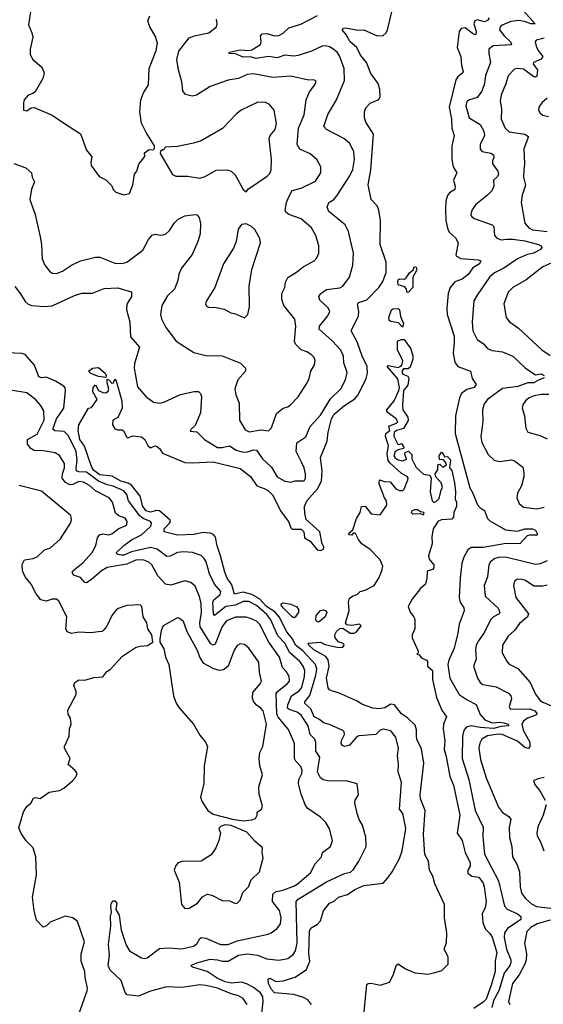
# Model space of a CAD drawing. Extents: x 2086813 to 2278017, y 548126 to 753336.
# Tile 253 of 256: x 2160558 to 2164068, y 669156 to 675762. Entities that reach past the tile are written whole.
import ezdxf

# ---------------------------------------------------------------- set-up
doc = ezdxf.new("R2010")
doc.units = 0

msp = doc.modelspace()

# ---------------------------------------------------------------- linework, layer by layer
at = {"layer": '0CON10XD'}
for points in [[(2160634.5, 675845), (2160617.1, 675727.1), (2160640, 675675), (2160645.7, 675645), (2160628.6, 675565), (2160628, 675528), (2160646.2, 675495), (2160706, 675445), (2160722, 675405), (2160713, 675367), (2160660.5, 675279.5), (2160645, 675266.7), (2160614.2, 675255.8), (2160588.8, 675225), (2160582.5, 675205), (2160583.8, 675155), (2160605, 675151.2), (2160635, 675171.2), (2160655, 675173.8), (2160775, 675121.2), (2160844.2, 675074.2), (2160965.8, 674995.8), (2161006.4, 674886.4), (2161041.7, 674841.7), (2161033.8, 674805), (2161036.7, 674785), (2161090.5, 674710.5), (2161135, 674687.5), (2161175, 674647.5), (2161185, 674622.5), (2161202.5, 674605), (2161255, 674586.2), (2161295, 674596.7), (2161316.2, 674655), (2161326.7, 674725), (2161343.6, 674746.4), (2161357.5, 674792.5), (2161397.5, 674845), (2161395, 674870), (2161425, 674892.5), (2161451.7, 674888.3), (2161461.7, 674898.3), (2161462.5, 674915), (2161405.8, 675005.8), (2161375, 675067.5), (2161362.5, 675145), (2161370.8, 675225), (2161388.3, 675271.7), (2161420.6, 675325), (2161426.2, 675435), (2161473.6, 675555), (2161480.9, 675605), (2161466.4, 675655), (2161430, 675715), (2161417.3, 675755), (2161431.3, 675788.7)], [(2163935, 675821.8), (2164013.3, 675735), (2163985, 675734.1), (2163941.4, 675751.4), (2163905, 675758), (2163850.4, 675749.6), (2163793.3, 675725), (2163779.5, 675715), (2163774.5, 675695), (2163805, 675653.1), (2163848.2, 675615), (2163855.4, 675594.6), (2163731.9, 675588.1), (2163703.5, 675565), (2163702.3, 675535), (2163714.6, 675475), (2163681.7, 675388.3), (2163673.8, 675335), (2163656.8, 675283.2), (2163625, 675239.4), (2163572.5, 675225), (2163555.6, 675214.4), (2163547.8, 675185), (2163571.4, 675105), (2163645, 675058.8), (2163668.9, 675015), (2163674.4, 674985), (2163645.5, 674925), (2163645, 674894.2), (2163658.8, 674878.8), (2163716.6, 674866.6), (2163734.2, 674855), (2163737.1, 674835), (2163728.6, 674815), (2163728.6, 674795), (2163764.4, 674745), (2163767.8, 674725), (2163760.3, 674709.7), (2163734, 674685), (2163735.6, 674645), (2163722.2, 674615), (2163694.7, 674585.3), (2163616.6, 674523.4), (2163590, 674485), (2163583.3, 674455), (2163585.7, 674445), (2163605, 674429.4), (2163725.8, 674385), (2163735.6, 674375), (2163741.4, 674315), (2163757.4, 674297.4), (2163785, 674286.4), (2163820.6, 674289.4), (2163865, 674290.8), (2163945, 674277.6), (2164037.1, 674255), (2164054.4, 674245), (2164058.9, 674235), (2164048.6, 674221.4), (2164003.3, 674195), (2163955, 674184.7), (2163895, 674158.2), (2163804.1, 674095.9), (2163740.5, 674065), (2163707.7, 674035), (2163623.8, 673915), (2163603.5, 673875), (2163591.8, 673735), (2163596.4, 673675), (2163625, 673615.8), (2163667, 673587), (2163695, 673556), (2163725, 673541.9), (2163795, 673533.8), (2163864.2, 673505), (2163946.4, 673426.4), (2164005, 673385.6), (2164015, 673380), (2164055, 673385.5), (2164073.3, 673375)], [(2162513.6, 669155), (2162490, 669185), (2162461.3, 669201.3), (2162395, 669221), (2162265, 669233.6), (2162245.8, 669255), (2162225.5, 669295), (2162222.9, 669325), (2162235, 669331.4), (2162275, 669309.5), (2162325, 669313.8), (2162405, 669336.7), (2162481.7, 669388.3), (2162503.4, 669445), (2162496.7, 669495), (2162501.2, 669648.8), (2162512.3, 669667.7), (2162555, 669694.3), (2162574.4, 669715), (2162595, 669783.3), (2162635, 669834), (2162665, 669847.1), (2162695.4, 669874.6), (2162755, 669893.1), (2162804.4, 669925), (2162865, 669953.9), (2162995, 669968.8), (2163026.7, 670005), (2163055.6, 670044.4), (2163105, 670133.3), (2163121.8, 670185), (2163146.9, 670335), (2163126.7, 670435), (2163104.2, 670465), (2163116.7, 670645), (2163094.4, 670715), (2163098.1, 670768.1), (2163091.2, 670825), (2163098, 670875), (2163079.1, 670949.1), (2163045, 670990.8), (2162995, 671001.4), (2162975, 670994.2), (2162944.5, 670965.5), (2162832, 670958), (2162813.8, 670946.2), (2162768.5, 670895), (2162735, 670884.7), (2162721.3, 670891.3), (2162712.5, 670905), (2162716, 670925), (2162736.1, 670965), (2162733.3, 670983.3), (2162723.8, 670993.8), (2162635, 671032.9), (2162593.6, 671043.6), (2162566.7, 671066.7), (2162532.5, 671085), (2162508.8, 671138.8), (2162470, 671175), (2162469.1, 671185), (2162501.9, 671228.2), (2162542.8, 671365), (2162549, 671405), (2162541.3, 671435), (2162455, 671526.5), (2162407.6, 671565), (2162386.9, 671606.9), (2162348.5, 671655), (2162297.1, 671755), (2162268.3, 671788.3), (2162213.2, 671825), (2162165, 671875.9), (2162115, 671906), (2162055, 671920.9), (2161998.5, 671908.5), (2161980.9, 671970.9), (2161949.1, 672015), (2161932, 672055), (2161904.7, 672165), (2161881.5, 672231.5), (2161871.3, 672291.3), (2161857.4, 672307.4), (2161837.3, 672317.2), (2161788.2, 672321.8), (2161725, 672308.7), (2161615, 672303.5), (2161526.5, 672326.5), (2161525.4, 672345), (2161562.2, 672385), (2161567.9, 672395), (2161565.5, 672405), (2161495, 672466.7), (2161475, 672468.5), (2161435, 672457.9), (2161405, 672466.2), (2161384.1, 672495), (2161365.6, 672565.6), (2161308, 672638), (2161285, 672651.5), (2161235, 672665.9), (2161178.4, 672698.4), (2161095, 672709.2), (2161055, 672736.7), (2161038.9, 672765), (2160991.8, 672901.8), (2160960.8, 672945), (2160949, 673005), (2160955.3, 673045), (2161020, 673155), (2161039.3, 673160.7), (2161077.1, 673215), (2161048.6, 673265), (2161051.4, 673295), (2161065, 673312.5), (2161085.8, 673275), (2161115, 673261.1), (2161135, 673259.2), (2161150.6, 673269.4), (2161155.7, 673284.3), (2161144.2, 673325), (2161145, 673350), (2161156.4, 673346.4), (2161175, 673323.3), (2161187.5, 673325), (2161195, 673350), (2161205, 673340), (2161242.5, 673205), (2161244.2, 673155), (2161216.1, 673093.9), (2161183.3, 673075), (2161180, 673045), (2161195, 673017.5), (2161215, 673010), (2161245, 673010), (2161255, 673002.5), (2161275, 672960), (2161285, 672957.5), (2161315, 672970), (2161375, 672962.5), (2161397.5, 672945), (2161416.4, 672906.4), (2161435, 672890), (2161465, 672902.5), (2161475, 672900), (2161494, 672885), (2161515, 672853.3), (2161665, 672791.1), (2161715, 672787.9), (2161855, 672796.6), (2162035, 672750.5), (2162105, 672697.1), (2162148.2, 672635), (2162197.2, 672617.2), (2162225, 672601.2), (2162251.9, 672575), (2162310.1, 672460.1), (2162360.6, 672395), (2162375, 672353.3), (2162385, 672343.3), (2162445, 672343.3), (2162463.3, 672325), (2162467.5, 672285), (2162505, 672262.5), (2162552.5, 672205), (2162575, 672200), (2162595, 672210), (2162596.2, 672225), (2162585.7, 672245.7), (2162568.9, 672325), (2162478.7, 672408.7), (2162468.6, 672448.6), (2162467.5, 672495), (2162483.8, 672535), (2162555.3, 672615), (2162581.7, 672665), (2162586.3, 672735), (2162574.6, 672825), (2162618.5, 672935), (2162625.3, 672995.3), (2162647.8, 673085), (2162667.1, 673115), (2162735.4, 673174.6), (2162805, 673218.6), (2162828.1, 673245), (2162880, 673355), (2162889.5, 673390.5), (2162886.7, 673435), (2162854.2, 673504.2), (2162820, 673600), (2162780.6, 673675), (2162829.5, 673775), (2162832.3, 673805), (2162823.5, 673856.5), (2162831.2, 673865), (2162885, 673882.4), (2162964.6, 673965), (2162991.8, 674005), (2163015.8, 674065.8), (2163015.3, 674135), (2162974.7, 674255), (2162977.6, 674415), (2162965.3, 674485.3), (2162953.8, 674513.8), (2162914, 674555), (2162894.3, 674655), (2162911.5, 674755), (2162929.2, 674995), (2162878, 675075), (2162869.2, 675105), (2162868.6, 675145), (2162879.1, 675170.9), (2162907, 675203), (2162965, 675226.2), (2162973.6, 675246.4), (2162973.2, 675295), (2162960.4, 675335), (2162910.9, 675400.9), (2162883.3, 675475), (2162843.5, 675523.5), (2162817.5, 675575), (2162773.3, 675615), (2162745.3, 675665.3), (2162720.8, 675695), (2162728.8, 675705), (2162745, 675707.4), (2162825, 675691.5), (2162865, 675695.5), (2162954.6, 675654.6), (2162995, 675657.1), (2163015, 675674), (2163023.9, 675693.9), (2163052, 675815)], [(2162375, 673180), (2162425, 673231.2), (2162485.7, 673325), (2162499.2, 673355), (2162509.2, 673405), (2162533.4, 673446.6), (2162538.6, 673475), (2162532.5, 673495), (2162512, 673515), (2162483.6, 673533.6), (2162445, 673546.7), (2162406.4, 673585), (2162400, 673605), (2162408.9, 673705), (2162402.6, 673752.6), (2162328.8, 673845), (2162314.6, 673885), (2162315.3, 673924.7), (2162335.4, 673965), (2162338.8, 674001.2), (2162355, 674032), (2162412.6, 674067.4), (2162458.8, 674105), (2162531.2, 674145), (2162550, 674165), (2162562.9, 674195), (2162564.3, 674245), (2162543.1, 674315), (2162513.1, 674365), (2162445, 674426.4), (2162362, 674455), (2162341.4, 674471.4), (2162338.1, 674485), (2162346.7, 674535), (2162365, 674578), (2162385, 674617.1), (2162445, 674633.1), (2162540.3, 674679.7), (2162576.2, 674735), (2162575.7, 674775.7), (2162550, 674825), (2162505, 674863.1), (2162435, 674893.1), (2162418.5, 674925), (2162427.5, 675035), (2162464.5, 675125), (2162478.5, 675225), (2162500.7, 675279.3), (2162537.5, 675325), (2162545, 675350), (2162529.3, 675359.3), (2162495, 675356), (2162375, 675384.5), (2162255, 675373.8), (2162125, 675400), (2162083.8, 675395), (2162025, 675366.9), (2161955, 675356.7), (2161835, 675313.1), (2161744.1, 675255.9), (2161715, 675250), (2161669.7, 675259.7), (2161651.4, 675285), (2161645.9, 675345.9), (2161621.9, 675425), (2161610.9, 675495), (2161625, 675552), (2161695, 675641.2), (2161726.7, 675653.3), (2161825, 675673.5), (2161877.8, 675715), (2161881.5, 675735), (2161876.2, 675765)], [(2162792.2, 674115), (2162795.4, 674195), (2162761.7, 674341.7), (2162739.4, 674385), (2162631.1, 674475), (2162619.1, 674505), (2162631.1, 674535), (2162663.5, 674556.5), (2162685, 674580), (2162771.6, 674715), (2162791.7, 674758.3), (2162801.4, 674825), (2162798.8, 674875), (2162770.7, 674930.7), (2162730.6, 674965), (2162615, 675025.6), (2162596.9, 675045), (2162623.1, 675126.9), (2162682, 675225), (2162734.7, 675355), (2162732.9, 675435), (2162701.1, 675521.1), (2162686.1, 675545), (2162657.3, 675567.3), (2162635, 675580), (2162605, 675587.1), (2162585, 675584.1), (2162515, 675552.2), (2162425, 675521.4), (2162395, 675518.4), (2162335, 675525.3), (2162285, 675506.2), (2162225.8, 675515.8), (2162143, 675503), (2162105, 675512.3), (2162055, 675511.3), (2162005, 675533.3), (2161960, 675535), (2161965, 675545.4), (2162035, 675559.8), (2162094.5, 675555.5), (2162115, 675559.4), (2162172.5, 675595), (2162177.2, 675615), (2162172.5, 675655), (2162183, 675667), (2162215, 675670.8), (2162265.6, 675654.4), (2162295, 675655.7), (2162325, 675671.4), (2162361.8, 675708.2), (2162443.1, 675733.1), (2162555, 675791.1)], [(2163704.6, 675775), (2163695, 675756.9), (2163675, 675748.1), (2163625, 675761.8), (2163610, 675755), (2163602, 675735), (2163618.3, 675685), (2163615, 675661.1), (2163601.1, 675665), (2163545, 675708.4), (2163516.7, 675703.3), (2163505, 675683.3), (2163490, 675575), (2163515.4, 675515), (2163518.9, 675455), (2163531.2, 675415), (2163528.2, 675405), (2163495, 675378.9), (2163481.9, 675358.1), (2163438.1, 675175), (2163451.7, 675095), (2163454.8, 675035), (2163469.7, 674985), (2163454, 674915), (2163454.2, 674824.2), (2163465, 674776), (2163487.9, 674735), (2163466.2, 674685), (2163478.2, 674645), (2163475.9, 674624.1), (2163440, 674600), (2163427, 674583), (2163414.7, 674545), (2163411.9, 674491.9), (2163413.8, 674415), (2163428.9, 674355), (2163440, 674335), (2163479.1, 674299.1), (2163497.5, 674265), (2163480.8, 674185), (2163486, 674175), (2163515, 674159.6), (2163632.2, 674152.2), (2163650, 674145), (2163640, 674125), (2163595, 674097.3), (2163565, 674052.7), (2163525, 674021.8), (2163475.9, 674004.1), (2163444.6, 673965), (2163431.2, 673925), (2163422.4, 673827.6), (2163424.7, 673785.3), (2163469.7, 673639.7), (2163471.7, 673595), (2163463.7, 673525), (2163474.7, 673465), (2163495.6, 673435), (2163580, 673405), (2163591.4, 673355), (2163619.2, 673315), (2163605.7, 673295), (2163555, 673281.3), (2163520, 673255), (2163507.4, 673225), (2163479.2, 673105), (2163477.1, 672985), (2163575, 672622), (2163596.7, 672585), (2163627.2, 672507.2), (2163645, 672487.5), (2163675, 672470), (2163694.2, 672415), (2163709.3, 672399.3), (2163815, 672340.4), (2163895, 672329.5), (2163944.8, 672345.2), (2163996.4, 672346.4), (2164016.9, 672336.9), (2164028.1, 672315), (2164026.8, 672303.2), (2163975.8, 672304.2), (2163961, 672299), (2163912.6, 672247.4), (2163805, 672245.2), (2163665, 672221), (2163585, 672221.1), (2163561.5, 672205), (2163535.4, 672155), (2163522.5, 672115), (2163510.4, 672015), (2163504.6, 671885), (2163510.4, 671855), (2163534.5, 671815), (2163538.5, 671795), (2163503.6, 671706.4), (2163495.4, 671645), (2163470.6, 671545), (2163435.6, 671465), (2163428.9, 671435), (2163442.5, 671345), (2163504.4, 671235), (2163557.7, 671197.7), (2163617.3, 671167.3), (2163645, 671100), (2163675.4, 671065), (2163725, 671043.9), (2163775, 671048.4), (2163803.7, 671043.7), (2163832.9, 671035), (2163835, 671023.1), (2163785, 671020.5), (2163734.5, 671005.5), (2163645, 671012.4), (2163584.8, 671025.2), (2163551.2, 671015), (2163536.2, 670993.8), (2163525.9, 670955), (2163525.3, 670805.3), (2163568, 670665), (2163611.1, 670455), (2163664.6, 670345), (2163661.9, 670281.9), (2163675, 670164), (2163767.1, 669985), (2163807.1, 669815), (2163825, 669794.6), (2163895, 669762.9), (2163917.8, 669745), (2163916.5, 669725), (2163828.8, 669665), (2163808.6, 669635), (2163806.2, 669605), (2163822.2, 669525), (2163849.8, 669455), (2163851, 669435), (2163842.7, 669415), (2163805.2, 669365), (2163771.1, 669245), (2163735, 669180.9), (2163722.4, 669135)], [(2164075, 675639.1), (2164021.2, 675625), (2164012.9, 675615), (2164020.6, 675585), (2164034.6, 675555), (2164065.6, 675515), (2164053.4, 675496.6), (2164003.3, 675475), (2164001.2, 675465), (2164028.2, 675425), (2164025, 675383.8), (2164015, 675375.8), (2164005, 675378.1), (2163935, 675431.2), (2163896, 675436), (2163875, 675430), (2163833.1, 675385), (2163818.1, 675331.9), (2163785, 675257.5), (2163780, 675215), (2163787.9, 675165), (2163785.5, 675095), (2163813.5, 675035), (2163840.2, 675010.2), (2163943.3, 674995), (2163969.2, 674979.2), (2163936.9, 674896.9), (2163942.9, 674795), (2163938.2, 674755), (2163935.3, 674705.3), (2163948.3, 674651.7), (2163926.4, 674585), (2163920.9, 674535), (2163945, 674396.7), (2163970.8, 674365), (2163995, 674353.1), (2164095, 674340.3)], [(2164093.1, 675236.9), (2164057.5, 675205), (2164038.8, 675175), (2164036, 675155), (2164046.2, 675135), (2164065, 675121.4), (2164102.4, 675112.4)], [(2162075, 674607.5), (2162092.7, 674627.3), (2162217.8, 674712.2), (2162235, 674731.2), (2162244.4, 674755), (2162245.5, 674825), (2162231.2, 674965), (2162236.9, 674985), (2162269.5, 675025), (2162280, 675065), (2162263.8, 675155), (2162231.2, 675195), (2162205, 675207.1), (2162155, 675208), (2162042, 675155), (2162010.2, 675129.8), (2161917.2, 675032.8), (2161775, 674950), (2161723.9, 674933.9), (2161615, 674912.5), (2161533, 674907), (2161525, 674890), (2161515, 674890), (2161501.7, 674878.3), (2161500, 674865), (2161583, 674723), (2161605, 674712), (2161683.1, 674713.1), (2161765, 674699.2), (2161800.3, 674709.7), (2161875, 674752.9), (2161947.5, 674755), (2161975.5, 674745.5), (2162002.4, 674722.4), (2162055, 674623.3), (2162075, 674607.5)], [(2160518.3, 674798.3), (2160598.3, 674768.3), (2160638, 674735), (2160641.2, 674705), (2160656, 674675), (2160638, 674625), (2160626.2, 674555), (2160661.2, 674455), (2160694.3, 674305), (2160704.3, 674255), (2160707.7, 674157.7), (2160726.4, 674116.4), (2160756.7, 674075), (2160775, 674061.2), (2160805, 674058.8), (2160845, 674074), (2160905, 674115.7), (2160965, 674144.2), (2161065, 674168), (2161095, 674170), (2161195, 674128.1), (2161245, 674126.7), (2161275, 674134.4), (2161384.1, 674215.9), (2161421.5, 674288.5), (2161445, 674317.1), (2161465, 674324.3), (2161505, 674317.1), (2161535, 674324.4), (2161562.3, 674347.7), (2161595, 674400), (2161621.2, 674425), (2161665, 674445.8), (2161735, 674456.2), (2161745, 674453.3), (2161761.2, 674435), (2161770.8, 674395), (2161768.6, 674325), (2161752.5, 674275), (2161715, 674186), (2161642.2, 674095), (2161624.4, 674055), (2161617.8, 674012.2), (2161595.6, 673955), (2161549.4, 673910.6), (2161510.8, 673845), (2161501.4, 673785), (2161508.6, 673755), (2161537.2, 673697.2), (2161606.2, 673605), (2161725, 673530), (2161805, 673509.2), (2161915, 673507.1), (2162037.2, 673457.2), (2162071.2, 673425), (2162071.2, 673405), (2162021.2, 673345), (2162000.8, 673285), (2162007.1, 673245), (2162029.5, 673189.5), (2162030.8, 673075), (2162069.8, 673009.8), (2162096.6, 672996.6), (2162175, 673011.4), (2162225, 673003.8), (2162245, 673023.3), (2162279.8, 673120.2), (2162324.5, 673155.5), (2162355, 673165.8), (2162375, 673180)], [(2162065, 673762.5), (2162087.5, 673785), (2162098.8, 673835), (2162097.1, 673975), (2162113.1, 674086.9), (2162173.3, 674265), (2162168.8, 674295), (2162133.8, 674355), (2162112.5, 674375), (2162075, 674393.3), (2162045, 674387.5), (2162022.3, 674357.7), (2162010, 674275), (2161991.7, 674228.3), (2161924, 674125), (2161867.1, 673965), (2161810, 673875), (2161803.3, 673855), (2161810.5, 673840.5), (2161823, 673833), (2161875, 673830.8), (2161929.7, 673819.7), (2161972.5, 673795), (2162005, 673788), (2162065, 673762.5)], [(2160525, 673973.3), (2160563.7, 673923.7), (2160595, 673870.5), (2160615, 673853.3), (2160640, 673845), (2160725, 673837.5), (2160775, 673843.1), (2160925, 673912.3), (2160975, 673926.9), (2161045, 673926.9), (2161125, 673959.2), (2161215, 673962.5), (2161306.4, 673936.4), (2161308, 673905), (2161276.8, 673853.2), (2161273.3, 673815), (2161297.1, 673735), (2161301.1, 673635), (2161361.4, 673565), (2161328.2, 673455), (2161325.5, 673424.5), (2161348.5, 673298.5), (2161402.9, 673235), (2161455, 673196.5), (2161495, 673190), (2161525, 673196.4), (2161635, 673246.9), (2161727, 673267), (2161756.7, 673266.7), (2161770.8, 673255), (2161775.6, 673235), (2161769.5, 673125), (2161735, 673040), (2161707.5, 673015), (2161701.7, 673001.7), (2161745, 672998), (2161795.8, 672945), (2161885, 672892.3), (2161915, 672890.9), (2161965, 672903.8), (2162010, 672875), (2162055, 672860.3), (2162085, 672862.6), (2162125, 672876.5), (2162145, 672874.5), (2162185.9, 672815), (2162245, 672759.5), (2162285, 672694.4), (2162335, 672666.9), (2162375, 672659.2), (2162405, 672668), (2162465, 672668), (2162474.4, 672685.6), (2162473.3, 672715), (2162465, 672756.2), (2162448.5, 672788.5), (2162412.2, 672865), (2162416.1, 672923.9), (2162475.8, 672964.2), (2162505, 673033.1), (2162575, 673108.8), (2162642.3, 673217.7), (2162710, 673285), (2162743.1, 673345), (2162754.1, 673394.1), (2162730.9, 673460.9), (2162728.8, 673505), (2162710, 673545), (2162655, 673604.6), (2162565.6, 673685), (2162566.7, 673705), (2162624.5, 673775), (2162636.5, 673805), (2162625, 673830), (2162569.4, 673879.4), (2162563.5, 673905), (2162575.6, 673925), (2162615, 673951.3), (2162705, 673963.5), (2162725.3, 673974.7), (2162768.9, 674035), (2162792.2, 674115)], [(2163155, 673932.5), (2163150, 673955), (2163138.9, 673968.9), (2163095, 673983.8), (2163091.9, 674005), (2163095, 674016.2), (2163105, 674023.3), (2163135, 674021.2), (2163149.7, 674030.3), (2163172, 674065), (2163196.2, 674083.8), (2163205, 674106.7), (2163215, 674102.5), (2163220, 674085), (2163194, 674035), (2163194.2, 673965), (2163165, 673933.3), (2163155, 673932.5)], [(2164125, 674132.1), (2164065, 674104.6), (2163954.1, 674015.9), (2163864, 673965), (2163831.9, 673935), (2163804.4, 673855), (2163819.2, 673765), (2163840.8, 673735), (2163902.7, 673692.7), (2164058.3, 673548.3), (2164115, 673508.1)], [(2163125, 673700), (2163097.7, 673727.7), (2163046.4, 673736.4), (2163034, 673745), (2163032.5, 673765), (2163050.8, 673815), (2163058.7, 673821.3), (2163095, 673825.3), (2163105, 673816.2), (2163110.3, 673770.3), (2163130.5, 673725), (2163125, 673700)], [(2162868, 669105), (2162885, 669287.5), (2162895, 669296.2), (2162915, 669298), (2162975, 669284), (2163036.7, 669305), (2163063.8, 669355), (2163081.2, 669415), (2163095, 669426.7), (2163145, 669393.8), (2163205.8, 669365.8), (2163295, 669357.3), (2163334.1, 669365.9), (2163388.2, 669381.8), (2163430.4, 669425), (2163430.9, 669475), (2163403.3, 669525), (2163418.7, 669571.3), (2163422.2, 669635), (2163406.4, 669735), (2163405, 669825.6), (2163341.9, 669965), (2163328.2, 670015), (2163305, 670056.2), (2163297.5, 670115), (2163275, 670160), (2163265.7, 670295.7), (2163275.5, 670455), (2163245.4, 670535.4), (2163241.6, 670561.6), (2163267, 670773), (2163251, 670871), (2163220.6, 670935), (2163217.4, 670957.4), (2163218.1, 670998.1), (2163208.3, 671028.3), (2163157.9, 671077.9), (2163118.1, 671105), (2163071.2, 671165), (2163045, 671168.9), (2163005, 671145.3), (2162965, 671138.9), (2162925, 671142.3), (2162855, 671166.5), (2162815, 671191.4), (2162695, 671246.7), (2162655, 671256.2), (2162635, 671266.7), (2162625, 671280), (2162614.6, 671344.6), (2162633.3, 671425), (2162626.9, 671466.9), (2162609.6, 671489.6), (2162529.2, 671535), (2162496.2, 671565), (2162491.7, 671578.3), (2162575, 671586.2), (2162605, 671570), (2162695, 671548.8), (2162725, 671552), (2162733.3, 671565), (2162730, 671575), (2162695, 671588.8), (2162672.5, 671615), (2162670.8, 671635), (2162681.9, 671658.1), (2162705, 671676.7), (2162725, 671680), (2162772.5, 671645), (2162800, 671645), (2162816.2, 671655), (2162846.7, 671695), (2162835, 671707.5), (2162785, 671697.5), (2162751.7, 671701.7), (2162742.5, 671715), (2162766.7, 671795), (2162761.2, 671855), (2162769.3, 671880.7), (2162793, 671897), (2162820, 671905), (2162840, 671925), (2162875, 671933.8), (2162933.9, 671966.1), (2162965.6, 672014.4), (2162986, 672064), (2162991.5, 672095), (2162975, 672138), (2162908.3, 672208.3), (2162851.2, 672245), (2162828.8, 672275), (2162810, 672315), (2162795, 672320), (2162785, 672302.5), (2162770, 672305), (2162762.5, 672315), (2162791.7, 672338.3), (2162816.7, 672415), (2162840, 672455), (2162850, 672495), (2162875, 672497.5), (2162915, 672447.5), (2162975, 672440), (2163020, 672505), (2163017.5, 672535), (2163002.5, 672555), (2162968.3, 672648.3), (2162970, 672675), (2163004, 672664), (2163040.7, 672660.7), (2163080, 672615), (2163105, 672603.8), (2163126, 672604), (2163135, 672612.5), (2163160, 672675), (2163162, 672685), (2163155, 672698), (2163116.9, 672716.9), (2163038.5, 672788.5), (2163028.6, 672805), (2163021.7, 672848.3), (2163030, 672905), (2163010.5, 672965), (2163011.9, 672985), (2163038.8, 673005), (2163033.3, 673035), (2163085, 673054.3), (2163092.5, 673065), (2163082.5, 673085), (2163028.8, 673125), (2163020, 673135), (2163020, 673145), (2163068.1, 673205), (2163100.5, 673275), (2163103.5, 673295), (2163093.2, 673353.2), (2163021.2, 673435), (2163027.5, 673442.5), (2163095, 673428.9), (2163113.4, 673436.6), (2163122.2, 673447.8), (2163125.5, 673475.5), (2163090, 673545), (2163090, 673605), (2163115, 673617.5), (2163135, 673615.5), (2163179.1, 673555), (2163193.3, 673505), (2163193.3, 673485), (2163175, 673430), (2163161.2, 673418.8), (2163131.1, 673418.9), (2163120.6, 673405), (2163126, 673385), (2163160.8, 673370.8), (2163167.3, 673357.3), (2163158.9, 673311.1), (2163131.1, 673275), (2163123.1, 673175), (2163125.7, 673145), (2163160, 673095), (2163163, 673073), (2163131.2, 673018.8), (2163085, 673006.9), (2163068.1, 672991.9), (2163067.1, 672967.1), (2163093.3, 672915), (2163105, 672912.5), (2163118.3, 672918.3), (2163132.5, 672895), (2163130, 672885), (2163095, 672876.7), (2163076, 672865), (2163067.1, 672835), (2163075, 672822), (2163095, 672809.2), (2163125, 672803.3), (2163141.7, 672808.3), (2163150, 672815), (2163140, 672845), (2163142, 672858), (2163165, 672866.7), (2163185.8, 672845), (2163186.7, 672815), (2163215, 672756.7), (2163265, 672712.5), (2163306.4, 672706.4), (2163317.5, 672685), (2163310, 672595), (2163323.8, 672535), (2163333.6, 672523.6), (2163350.7, 672529.3), (2163370.7, 672549.3), (2163382.5, 672605), (2163392.5, 672625), (2163382.5, 672655), (2163347.5, 672695), (2163342.5, 672715), (2163360, 672745), (2163360, 672775), (2163375, 672780), (2163395, 672760), (2163420, 672775), (2163417, 672787), (2163398.3, 672808.3), (2163371.7, 672811.7), (2163370, 672835), (2163385, 672860), (2163400, 672845), (2163405, 672830), (2163425, 672832.5), (2163445, 672810), (2163440, 672755), (2163455, 672737.5), (2163472.9, 672655), (2163480, 672595), (2163477.5, 672545), (2163485.6, 672525), (2163487.1, 672495), (2163468.8, 672455), (2163465.8, 672425), (2163455, 672411.2), (2163385, 672406.7), (2163362.3, 672397.7), (2163330, 672345), (2163320, 672295), (2163323.8, 672245), (2163298, 672165), (2163303, 672143), (2163333.3, 672105), (2163334.4, 672085), (2163325, 672073.5), (2163288.8, 672061.2), (2163288.1, 672015), (2163279.4, 671975), (2163244.2, 671945), (2163189.2, 671875), (2163162.5, 671825), (2163176.4, 671786.4), (2163201.2, 671755), (2163207.1, 671737.1), (2163206.7, 671675), (2163188.8, 671635), (2163188.8, 671615), (2163230, 671525), (2163230, 671515), (2163220, 671505), (2163235, 671500), (2163250.8, 671480.8), (2163285.8, 671465), (2163291.4, 671455), (2163291.2, 671425), (2163324.5, 671394.5), (2163326.3, 671335), (2163351.2, 671215), (2163388.4, 671128.4), (2163419.6, 671085), (2163399.2, 671035), (2163396.5, 671005), (2163407, 670923), (2163404.1, 670865), (2163417.9, 670817.9), (2163441.6, 670685), (2163465.2, 670625), (2163509.5, 670425), (2163490, 670305), (2163524.1, 670255), (2163543.4, 670175), (2163578, 670105), (2163577.6, 670082.4), (2163563.3, 670055), (2163562.5, 670035), (2163590, 670015), (2163635, 670008), (2163665, 669969.2), (2163672.7, 669945), (2163685.5, 669845), (2163677.4, 669802.6), (2163659.4, 669765), (2163662.4, 669702.4), (2163679.6, 669659.6), (2163710.2, 669630.2), (2163725, 669605.8), (2163755.7, 669504.3), (2163745.3, 669445), (2163745, 669376.2), (2163721.7, 669291.7), (2163685, 669189.7), (2163665, 669169.5), (2163601.5, 669128.5)], [(2162181.9, 669095), (2162191.1, 669175), (2162188.8, 669205), (2162171.8, 669231.8), (2162125, 669269), (2162085, 669291.4), (2162045, 669303.9), (2161975, 669298.4), (2161935, 669306), (2161881.7, 669331.7), (2161815.3, 669375.3), (2161716, 669405), (2161704.1, 669415.9), (2161745, 669434.6), (2161835, 669458.2), (2161885, 669453), (2161915.2, 669445.2), (2161955, 669444.7), (2162025, 669484.7), (2162085, 669494.2), (2162151.2, 669485), (2162215, 669461.8), (2162295, 669451.2), (2162355, 669463.8), (2162390.8, 669489.2), (2162407.9, 669515), (2162417.2, 669565), (2162410.7, 669845), (2162425, 669860.8), (2162615, 669976.6), (2162735, 670032.7), (2162775, 670041.9), (2162795, 670059.2), (2162831.5, 670115), (2162880, 670215), (2162877.8, 670277.8), (2162856.9, 670356.9), (2162833.6, 670396.4), (2162819.4, 670435), (2162805.7, 670505), (2162807.5, 670525), (2162829.5, 670560.5), (2162820, 670635), (2162745.8, 670655.8), (2162633.7, 670653.7), (2162592.6, 670662.6), (2162575, 670674.2), (2162554.7, 670715), (2162570.7, 670815), (2162542.1, 670855), (2162542.1, 670912.1), (2162535.6, 670935), (2162505.3, 670965.3), (2162492.4, 671025), (2162445.3, 671095), (2162417.5, 671115), (2162363.4, 671133.4), (2162353.3, 671143.3), (2162355.7, 671165), (2162380.5, 671225), (2162431.5, 671258.5), (2162449.1, 671280.9), (2162467.4, 671355), (2162469.3, 671395), (2162458.9, 671425), (2162436.8, 671455), (2162366, 671516), (2162337.8, 671577.8), (2162289.1, 671629.1), (2162264.6, 671684.6), (2162240.9, 671735), (2162215, 671772), (2162145, 671832.3), (2162095, 671857.7), (2162055, 671857.9), (2162005, 671834.3), (2161940.8, 671825), (2161864, 671765), (2161856.7, 671776.7), (2161852.1, 671855), (2161860.1, 671869.9), (2161901.6, 671905), (2161906.6, 671925), (2161864.7, 671975), (2161830.3, 672045), (2161807.8, 672125), (2161795, 672147.8), (2161775, 672166.2), (2161716.5, 672186.5), (2161655, 672190.8), (2161615, 672187.1), (2161567.6, 672162.4), (2161545, 672161.2), (2161478.8, 672208.8), (2161435, 672220.2), (2161307.7, 672192.3), (2161255, 672169.1), (2161239, 672169), (2161216, 672175), (2161204.4, 672185), (2161256, 672234), (2161307.2, 672272.8), (2161375.1, 672304.9), (2161436.6, 672365), (2161442.5, 672385), (2161435.2, 672395.2), (2161385.1, 672415.1), (2161362.7, 672432.7), (2161287, 672535), (2161275.7, 672575.7), (2161255, 672600), (2161185, 672632.8), (2161145, 672641.3), (2161085, 672665.4), (2161005, 672725.6), (2160955, 672728.7), (2160939.7, 672735), (2160935.9, 672755), (2160942.6, 672805), (2160935.5, 672865), (2160885, 672969.7), (2160855, 672999.4), (2160793.8, 673003.8), (2160779.1, 673015), (2160805, 673083.8), (2160853.4, 673155), (2160864.5, 673275), (2160862.2, 673292.2), (2160853.6, 673303.6), (2160797.6, 673337.6), (2160735, 673364.7), (2160705, 673359.1), (2160687.1, 673365), (2160658, 673445), (2160595, 673515.4), (2160575, 673521.5), (2160472.2, 673527.8)], [(2161135, 673362.5), (2161085, 673367.5), (2161035, 673387.5), (2161020, 673405), (2161045, 673424.2), (2161085, 673428.8), (2161130, 673390), (2161137.5, 673375), (2161135, 673362.5)], [(2164075, 673360), (2164036, 673344), (2164003.8, 673325), (2163965, 673325.2), (2163898.3, 673301.7), (2163795, 673288.8), (2163693.5, 673215), (2163671.5, 673185), (2163660.5, 673145), (2163663.1, 673065), (2163649.4, 672965), (2163655.7, 672925), (2163699.2, 672845), (2163737.9, 672807.9), (2163775, 672798.9), (2163855, 672809.4), (2163875, 672801.4), (2163930, 672760), (2163938.1, 672725), (2163937.5, 672695), (2163921.1, 672635), (2163894.3, 672585), (2163890.8, 672555), (2163905.8, 672515), (2163935, 672491.9), (2164025, 672480.8), (2164075, 672491.8)], [(2162055, 669194.4), (2162025, 669211.8), (2161975, 669225.4), (2161885, 669264.7), (2161805, 669282.7), (2161765, 669285.3), (2161645, 669269.1), (2161545, 669272.1), (2161435.2, 669244.8), (2161355, 669210.7), (2161278.9, 669218.9), (2161264.6, 669235), (2161237.1, 669315), (2161165, 669385.7), (2161150.9, 669415), (2161159.6, 669485), (2161154, 669556), (2161167.8, 669682.2), (2161166.7, 669745), (2161173.3, 669775), (2161169.2, 669815), (2161174.2, 669835), (2161185, 669850), (2161195, 669850.8), (2161209.5, 669835), (2161202.7, 669792.7), (2161224.1, 669754.1), (2161237.8, 669652.2), (2161272.4, 669552.4), (2161293.1, 669515), (2161375, 669468), (2161395, 669462.5), (2161411.7, 669468.3), (2161495, 669529.6), (2161555, 669534.6), (2161645, 669528.4), (2161723.8, 669545), (2161745, 669562.5), (2161765, 669598.1), (2161776.2, 669603.8), (2161805, 669600), (2161905, 669556.1), (2161955, 669556.5), (2162015, 669582.5), (2162222.9, 669627.1), (2162244.6, 669635.4), (2162284.6, 669665.4), (2162307.1, 669695), (2162311.8, 669735), (2162299.4, 669785), (2162253.3, 669845), (2162254.6, 669895.4), (2162275, 669912.9), (2162315, 669918.9), (2162395, 669947.6), (2162417.5, 669962.5), (2162510.5, 670039.5), (2162535.4, 670095), (2162580.6, 670145), (2162588, 670175), (2162641.4, 670215), (2162656, 670255), (2162633.7, 670333.7), (2162610, 670375), (2162575, 670410.8), (2162489.1, 670469.1), (2162475, 670490), (2162444.6, 670565), (2162428, 670635), (2162429.1, 670665), (2162448.7, 670705), (2162452, 670725), (2162442, 670752), (2162408.1, 670788.1), (2162400, 670805), (2162399.2, 670905), (2162359, 670999), (2162291.5, 671081.5), (2162280.6, 671105), (2162277.8, 671242.2), (2162285.4, 671255), (2162351.2, 671305), (2162366.2, 671325), (2162365.4, 671355), (2162345.6, 671385.6), (2162320.6, 671415), (2162298.8, 671485), (2162228.9, 671585), (2162168.7, 671705), (2162145, 671727.5), (2162105, 671745.5), (2162075, 671753.8), (2162005, 671752.9), (2161945, 671727.8), (2161915, 671690), (2161868.9, 671571.1), (2161855, 671565.6), (2161839.5, 671575), (2161767.7, 671687.7), (2161765.2, 671715), (2161777.4, 671785), (2161773.6, 671845), (2161762.9, 671892.9), (2161735, 671961.4), (2161705, 671985.6), (2161665, 671996.5), (2161571.5, 671968.5), (2161535, 671974.6), (2161485, 672031.2), (2161443.8, 672105), (2161423, 672123), (2161385, 672137.6), (2161335.9, 672135.9), (2161275, 672108.1), (2161145, 672086.9), (2161106.9, 672065), (2161036.8, 672003.2), (2161005, 671984.4), (2160995, 671985.7), (2160965, 672018.5), (2160919.5, 672035), (2160909.4, 672055), (2160914, 672065), (2160981.2, 672118.8), (2161042.7, 672187.3), (2161067.7, 672235), (2161079.6, 672285), (2161091.9, 672305), (2161115, 672311.8), (2161155, 672306.2), (2161175, 672312.1), (2161221.5, 672348.5), (2161265, 672365.7), (2161275.7, 672375), (2161279.4, 672395), (2161265, 672418.5), (2161222.8, 672432.8), (2161200.5, 672450.5), (2161180, 672525), (2161158.6, 672555), (2161065, 672601.2), (2161025, 672636.6), (2160985, 672659.2), (2160955, 672663.3), (2160915, 672643.3), (2160895, 672641), (2160865, 672656.8), (2160843.2, 672686.8), (2160843.8, 672715), (2160858.2, 672755), (2160858.2, 672785), (2160825, 672838.6), (2160795, 672856.7), (2160715, 672869.8), (2160655, 672870.7), (2160631.8, 672885), (2160611.2, 672915), (2160610.9, 672945), (2160675, 672981.1), (2160720.8, 673075), (2160718.5, 673138.5), (2160696.7, 673175), (2160665, 673210.6), (2160605, 673259.5), (2160495, 673276.9)], [(2164105, 673247.3), (2164055, 673247.7), (2164007.6, 673237.6), (2163973.8, 673225), (2163948, 673205), (2163930.9, 673179.1), (2163926, 673155), (2163942.5, 673105), (2163950.9, 673020.9), (2163965.6, 672995.6), (2164045, 672973.1), (2164095, 672949.2)], [(2160997.1, 669335), (2160994.3, 669375), (2160969.2, 669445), (2160970.6, 669495), (2160991.4, 669575), (2160945, 669711.2), (2160915, 669736.2), (2160862.3, 669747.7), (2160763, 669707), (2160738.3, 669681.7), (2160715, 669673.8), (2160669.7, 669719.7), (2160654.6, 669784.6), (2160643.8, 669875), (2160670.5, 670025), (2160666.3, 670146.3), (2160647.5, 670205), (2160601.7, 670251.7), (2160565, 670306.2), (2160551.2, 670338.8), (2160582.3, 670447.7), (2160605, 670482.5), (2160632.5, 670505), (2160650.7, 670539.3), (2160665, 670542.5), (2160695, 670536.7), (2160755, 670578), (2160825, 670589.2), (2160854.5, 670605.5), (2160911.2, 670655), (2160932.7, 670677.3), (2160942, 670705), (2160930, 670725), (2160883.8, 670765), (2160896.7, 670805), (2160857.5, 670875), (2160857.5, 670885), (2160888.8, 670955), (2160892.5, 671005), (2160902.5, 671035), (2160897.5, 671075), (2160883.6, 671103.6), (2160880.7, 671129.3), (2160936.7, 671235), (2160936.7, 671255), (2160920, 671295), (2160927.5, 671315), (2160955, 671332.5), (2160995, 671330), (2161055, 671348.8), (2161115, 671353.3), (2161142.3, 671387.7), (2161165, 671403.3), (2161247.7, 671492.3), (2161335, 671550), (2161365, 671559.2), (2161415, 671563.3), (2161450, 671585), (2161443.3, 671635), (2161417.5, 671675), (2161410, 671715), (2161385.8, 671755), (2161376.2, 671825), (2161365, 671836.7), (2161275, 671832), (2161211.7, 671808.3), (2161174.5, 671765.5), (2161145, 671696.7), (2161125, 671670), (2161111.7, 671658.3), (2161085, 671655.7), (2161035, 671648.9), (2160955, 671652.7), (2160905, 671643.6), (2160876, 671655), (2160866.9, 671675), (2160874.3, 671755), (2160820.5, 671860.5), (2160803.6, 671873.6), (2160775, 671873.8), (2160735, 671860), (2160700.5, 671870.5), (2160669.3, 671909.3), (2160633.8, 671975), (2160595, 672023.8), (2160577.1, 672065), (2160574.1, 672105.9), (2160590.8, 672139.2), (2160647.7, 672147.7), (2160675, 672158.1), (2160725, 672204.2), (2160765, 672217.5), (2160831.1, 672278.9), (2160899.2, 672385), (2160905.9, 672405.9), (2160901.2, 672435), (2160705, 672598.6), (2160555, 672635.8)], [(2163265, 672440), (2163270, 672455), (2163245, 672460), (2163225, 672472.5), (2163205, 672473.3), (2163183.8, 672465), (2163183.3, 672455), (2163195, 672447.5), (2163245, 672450), (2163265, 672440)], [(2164095, 672132.2), (2164048, 672112), (2164015, 672105.8), (2163823.6, 672153.7), (2163775, 672156.6), (2163743.6, 672146.3), (2163714.7, 672125.3), (2163703.3, 672105), (2163694.4, 672025), (2163671.1, 671965), (2163677.8, 671895), (2163706.7, 671866.7), (2163765, 671813.1), (2163777.5, 671785), (2163771.4, 671775), (2163734.2, 671755.8), (2163713.8, 671736.2), (2163675, 671652.7), (2163633.1, 671595), (2163619.2, 671565), (2163612.9, 671535), (2163617.4, 671472.6), (2163600.5, 671425), (2163627.8, 671345), (2163645.7, 671315.7), (2163662.4, 671302.4), (2163751.2, 671285), (2163835, 671244.4), (2163849.5, 671225), (2163854.4, 671205), (2163839.4, 671155), (2163846.7, 671136.7), (2163975, 671137.3), (2164011.3, 671125), (2164027.7, 671105), (2164018.5, 671095), (2163961.8, 671075), (2163935.3, 671055), (2163923.5, 671035), (2163933.6, 670995), (2163976.8, 670915), (2163978.4, 670885), (2163968.6, 670871.4), (2163945, 670879.7), (2163895, 670920.6), (2163793.1, 670965), (2163765, 670967.8), (2163693.1, 670956.9), (2163657.1, 670935), (2163642.3, 670907.8), (2163635.3, 670875), (2163647.4, 670797.4), (2163685, 670674.2), (2163768.5, 670478.5), (2163795, 670441.8), (2163837.8, 670415), (2163850, 670395), (2163838.5, 670345), (2163841.2, 670275), (2163857.1, 670215), (2163861.8, 670145), (2163892.2, 670092.2), (2163909.5, 670045), (2163913, 669943), (2163922.3, 669902.3), (2163948.8, 669865), (2163989.9, 669829.9), (2164022.2, 669812.2), (2164192.5, 669792.5)], [(2164095, 671968.2), (2164065, 671961.8), (2164005, 671962.5), (2163949.4, 671999.4), (2163927, 672007), (2163895, 672008.2), (2163875, 671995.7), (2163867.3, 671965), (2163884.5, 671885), (2163969.6, 671775), (2163961.5, 671755), (2163908, 671712), (2163874.6, 671665), (2163833.1, 671626.9), (2163794.4, 671565), (2163792.2, 671515), (2163825, 671454), (2163838.9, 671438.9), (2163898.1, 671408.1), (2163980.6, 671315), (2164015, 671236), (2164048.2, 671195), (2164065, 671182), (2164155, 671143.9)], [(2162395, 671750), (2162385, 671756.5), (2162323.1, 671815), (2162310, 671835), (2162313.8, 671845), (2162325, 671848.6), (2162375, 671840.5), (2162415, 671822.5), (2162426.9, 671805), (2162427.9, 671787.9), (2162405, 671754.4), (2162395, 671750)], [(2162565, 671722.5), (2162555, 671722.5), (2162544.1, 671734.1), (2162546.2, 671765), (2162575, 671798.8), (2162595, 671803.3), (2162608.3, 671798.3), (2162616.7, 671785), (2162606.7, 671755), (2162565, 671722.5)], [(2162055, 670387.5), (2162115, 670392.5), (2162138.3, 670401.7), (2162150, 670425), (2162150, 670445), (2162180, 670465), (2162186.7, 670485), (2162163.8, 670565), (2162161.2, 670615), (2162186.2, 670695), (2162166.8, 670756.8), (2162163.3, 670805), (2162168.1, 670845), (2162187.5, 670885), (2162213.1, 671035), (2162190, 671125), (2162175, 671143.8), (2162143.3, 671165), (2162125, 671190), (2162119.4, 671209.4), (2162121.7, 671248.3), (2162170.8, 671305), (2162179.2, 671325), (2162165.6, 671385), (2162161.3, 671451.3), (2162095, 671546), (2162065, 671569.2), (2162035, 671574.3), (2162015, 671564), (2161995, 671532), (2161955.2, 671424.8), (2161925, 671399.6), (2161895, 671394.7), (2161855, 671408.7), (2161793.3, 671443.3), (2161765.4, 671485), (2161749.7, 671530.3), (2161680, 671655), (2161656.7, 671725), (2161625, 671746.2), (2161615, 671748.8), (2161520, 671695), (2161506, 671665), (2161496.7, 671605), (2161497.5, 671585), (2161525, 671540), (2161536.2, 671485), (2161558, 671435), (2161590, 671225), (2161606.1, 671176.1), (2161626.7, 671145), (2161724, 671035), (2161765, 670962.5), (2161803.3, 670915), (2161816, 670885), (2161793.8, 670755), (2161793, 670637), (2161770, 670545), (2161780, 670515), (2161820, 670455), (2161855, 670431.2), (2161985, 670397.5), (2162055, 670387.5)], [(2164075, 670677.5), (2164030.6, 670669.4), (2164003.3, 670655), (2164013.3, 670625), (2164042, 670592), (2164080, 670525)], [(2164087.5, 670495), (2164067.1, 670425), (2164032.6, 670347.4), (2164025.6, 670305), (2164026.9, 670285), (2164050, 670245), (2164071.1, 670185)], [(2161665, 669797.5), (2161695, 669801.2), (2161748.8, 669835), (2161782.7, 669877.3), (2161815, 669893.8), (2161845, 669888.8), (2161915, 669851.2), (2161965, 669850), (2162005, 669831.2), (2162015, 669833.8), (2162035, 669853.8), (2162053.1, 669905), (2162092.5, 669945), (2162108.9, 669991.1), (2162165.7, 670045), (2162190.7, 670139.3), (2162183.3, 670175), (2162186.1, 670206.1), (2162135, 670250), (2162080.5, 670310.5), (2161976.4, 670356.4), (2161935, 670358.8), (2161908.3, 670351.7), (2161892.5, 670335), (2161903.3, 670305), (2161892.5, 670255), (2161873.6, 670206.4), (2161841.7, 670158.3), (2161775, 670116.7), (2161645, 670113.3), (2161620, 670105), (2161603.6, 670086.4), (2161592.5, 670055), (2161625.9, 669975.9), (2161643.3, 669825), (2161665, 669797.5)], [(2164115, 669721.3), (2164027.5, 669695), (2163985, 669671.6), (2163958.2, 669645), (2163941.5, 669565), (2163956.4, 669495), (2163953.9, 669453.9), (2163944.7, 669425), (2163906.3, 669353.7), (2163860.9, 669295), (2163834.6, 669175), (2163842.7, 669155)], [(2160955.9, 669095.9), (2161010, 669245), (2161011.4, 669265), (2160997.1, 669335)], [(2162081.8, 669155), (2162055, 669194.4)]]:
    msp.add_lwpolyline(points, dxfattribs=at)

doc.saveas('drawing.dxf')
